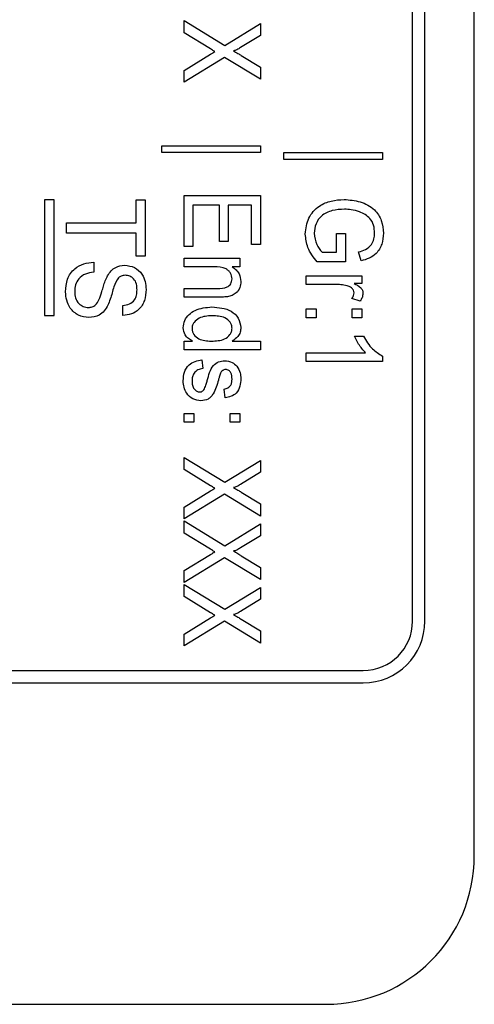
# Model space of a CAD drawing. Header units: millimetres. Extents: x 387 to 2639, y -861 to 1385.
# Tile 13 of 36: x 1183 to 1192, y 220 to 240. Entities that reach past the tile are written whole.
import ezdxf

# ---------------------------------------------------------------- set-up
doc = ezdxf.new("R2010")
doc.units = ezdxf.units.MM

msp = doc.modelspace()

# ---------------------------------------------------------------- linework, layer by layer
at = {"color": 7, "linetype": 'Continuous', "lineweight": 25}
for p, q in [((1191.847, 222.951), (1191.847, 301.951)), ((1190.597, 227.701), (1190.597, 272.451)), ((1190.847, 227.701), (1190.847, 272.451)), ((1185.976, 239.841), (1186.798, 239.34)), ((1185.976, 239.594), (1185.976, 239.841)), ((1186.798, 239.34), (1187.517, 239.781)), ((1187.517, 239.781), (1187.517, 239.541)), ((1186.508, 239.27), (1185.976, 239.594)), ((1187.517, 239.541), (1187.117, 239.296)), ((1185.976, 238.836), (1186.51, 239.163)), ((1187.13, 239.138), (1187.517, 238.902)), ((1186.792, 239.097), (1185.976, 238.596)), ((1187.517, 238.655), (1186.792, 239.097)), ((1185.976, 238.596), (1185.976, 238.836)), ((1187.517, 238.902), (1187.517, 238.655)), ((1185.522, 237.173), (1185.522, 237.312)), ((1185.522, 237.312), (1187.517, 237.312)), ((1187.517, 237.173), (1185.522, 237.173)), ((1187.517, 237.312), (1187.517, 237.173)), ((1187.992, 237.035), (1187.992, 237.173)), ((1187.992, 237.173), (1189.988, 237.173)), ((1189.988, 237.173), (1189.988, 237.035)), ((1189.988, 237.035), (1187.992, 237.035)), ((1183.147, 236.218), (1183.147, 233.878)), ((1183.347, 236.218), (1183.147, 236.218)), ((1183.347, 233.878), (1183.347, 236.218)), ((1185.001, 235.75), (1185.001, 236.218)), ((1185.001, 236.218), (1185.184, 236.218)), ((1185.184, 236.218), (1185.184, 235.079)), ((1185.976, 236.304), (1187.517, 236.304)), ((1185.976, 235.277), (1185.976, 236.304)), ((1187.517, 236.304), (1187.517, 235.316)), ((1186.687, 236.107), (1186.154, 236.107)), ((1186.154, 236.107), (1186.154, 235.277)), ((1186.687, 235.376), (1186.687, 236.107)), ((1187.339, 236.107), (1186.865, 236.107)), ((1186.865, 236.107), (1186.865, 235.376)), ((1187.339, 235.316), (1187.339, 236.107)), ((1183.597, 235.547), (1183.597, 235.75)), ((1183.597, 235.75), (1185.001, 235.75)), ((1185.001, 235.547), (1183.597, 235.547)), ((1185.001, 235.079), (1185.001, 235.547)), ((1189.059, 235.534), (1189.237, 235.534)), ((1189.059, 235.158), (1189.059, 235.534)), ((1189.237, 235.534), (1189.237, 234.961)), ((1186.865, 235.376), (1186.687, 235.376)), ((1186.154, 235.277), (1185.976, 235.277)), ((1187.517, 235.316), (1187.339, 235.316)), ((1188.767, 235.158), (1189.059, 235.158)), ((1189.554, 234.984), (1189.504, 235.165)), ((1184.146, 234.957), (1184.146, 234.753)), ((1185.184, 235.079), (1185.001, 235.079)), ((1185.976, 235.04), (1187.102, 235.04)), ((1185.976, 234.862), (1185.976, 235.04)), ((1187.102, 235.04), (1187.102, 234.862)), ((1189.237, 234.961), (1188.667, 234.961)), ((1186.58, 234.862), (1185.976, 234.862)), ((1187.102, 234.862), (1186.945, 234.862)), ((1188.447, 234.684), (1189.573, 234.684)), ((1188.447, 234.506), (1188.447, 234.684)), ((1189.573, 234.684), (1189.573, 234.526)), ((1185.976, 234.427), (1186.648, 234.427)), ((1185.976, 234.25), (1185.976, 234.427)), ((1189.045, 234.506), (1188.447, 234.506)), ((1189.573, 234.526), (1189.416, 234.526)), ((1186.665, 234.25), (1185.976, 234.25)), ((1189.54, 234.171), (1189.367, 234.224)), ((1184.737, 233.878), (1184.737, 234.081)), ((1188.447, 234.012), (1188.644, 234.012)), ((1188.447, 233.835), (1188.447, 234.012)), ((1188.644, 234.012), (1188.644, 233.835)), ((1189.375, 234.012), (1189.573, 234.012)), ((1189.375, 233.835), (1189.375, 234.012)), ((1189.573, 234.012), (1189.573, 233.835)), ((1183.147, 233.878), (1183.347, 233.878)), ((1188.644, 233.835), (1188.447, 233.835)), ((1189.573, 233.835), (1189.375, 233.835)), ((1185.976, 233.183), (1185.976, 233.361)), ((1185.976, 233.361), (1186.146, 233.361)), ((1186.948, 233.361), (1187.517, 233.361)), ((1187.517, 233.361), (1187.517, 233.183)), ((1189.42, 233.459), (1189.603, 233.459)), ((1187.517, 233.183), (1185.976, 233.183)), ((1186.332, 232.985), (1186.351, 232.807)), ((1188.447, 233.123), (1189.648, 233.123)), ((1188.447, 232.946), (1188.447, 233.123)), ((1189.988, 232.946), (1188.447, 232.946)), ((1189.988, 233.06), (1189.988, 232.946)), ((1186.806, 232.215), (1186.786, 232.392)), ((1185.976, 231.899), (1186.174, 231.899)), ((1185.976, 231.721), (1185.976, 231.899)), ((1186.174, 231.899), (1186.174, 231.721)), ((1186.905, 231.721), (1186.905, 231.899)), ((1186.905, 231.899), (1187.102, 231.899)), ((1187.102, 231.899), (1187.102, 231.721)), ((1186.174, 231.721), (1185.976, 231.721)), ((1187.102, 231.721), (1186.905, 231.721)), ((1185.976, 231.01), (1186.798, 230.509)), ((1185.976, 230.763), (1185.976, 231.01)), ((1186.798, 230.509), (1187.517, 230.95)), ((1187.517, 230.95), (1187.517, 230.71)), ((1186.508, 230.438), (1185.976, 230.763)), ((1187.517, 230.71), (1187.117, 230.465)), ((1185.976, 230.005), (1186.51, 230.332)), ((1186.792, 230.266), (1185.976, 229.765)), ((1187.517, 229.824), (1186.792, 230.266)), ((1187.13, 230.307), (1187.517, 230.071)), ((1185.976, 229.765), (1185.976, 230.005)), ((1187.517, 230.071), (1187.517, 229.824)), ((1185.976, 229.725), (1186.798, 229.225)), ((1185.976, 229.479), (1185.976, 229.725)), ((1186.798, 229.225), (1187.517, 229.666)), ((1187.517, 229.666), (1187.517, 229.426)), ((1186.508, 229.154), (1185.976, 229.479)), ((1187.517, 229.426), (1187.117, 229.181)), ((1185.976, 228.721), (1186.51, 229.048)), ((1186.792, 228.981), (1185.976, 228.481)), ((1187.517, 228.54), (1186.792, 228.981)), ((1187.13, 229.022), (1187.517, 228.787)), ((1187.517, 228.787), (1187.517, 228.54)), ((1185.976, 228.481), (1185.976, 228.721)), ((1185.976, 228.441), (1186.798, 227.941)), ((1185.976, 228.195), (1185.976, 228.441)), ((1186.798, 227.941), (1187.517, 228.382)), ((1187.517, 228.382), (1187.517, 228.142)), ((1186.508, 227.87), (1185.976, 228.195)), ((1187.517, 228.142), (1187.117, 227.897)), ((1185.976, 227.437), (1186.51, 227.764)), ((1186.792, 227.697), (1185.976, 227.197)), ((1187.517, 227.256), (1186.792, 227.697)), ((1187.13, 227.738), (1187.517, 227.502)), ((1185.976, 227.197), (1185.976, 227.437)), ((1187.517, 227.502), (1187.517, 227.256)), ((1169.097, 226.701), (1189.597, 226.701)), ((1169.097, 226.451), (1189.597, 226.451)), ((1169.847, 219.951), (1188.847, 219.951))]:
    msp.add_line(p, q, dxfattribs=at)
for centre, radius in [((1189.597, 227.701), 1), ((1189.597, 227.701), 1.25), ((1188.847, 222.951), 3)]:
    msp.add_arc(centre, radius, 270, 0, dxfattribs=at)
for points, knots in [([(1186.596, 239.216), (1186.579, 239.226), (1186.55, 239.244), (1186.521, 239.262), (1186.508, 239.27)], [0, 0, 0, 0, 0.559999, 1, 1, 1, 1]), ([(1186.51, 239.163), (1186.526, 239.173), (1186.555, 239.191), (1186.583, 239.209), (1186.596, 239.216)], [0, 0, 0, 0, 0.559999, 1, 1, 1, 1]), ([(1187.117, 239.296), (1187.091, 239.281), (1187.056, 239.26), (1187.008, 239.235), (1186.985, 239.234), (1186.973, 239.233)], [0, 0, 0, 0, 0.562825, 0.784, 1, 1, 1, 1]), ([(1186.973, 239.233), (1187.003, 239.215), (1187.055, 239.183), (1187.107, 239.152), (1187.13, 239.138)], [0, 0, 0, 0, 0.559997, 1, 1, 1, 1]), ([(1188.427, 235.527), (1188.44, 235.638), (1188.466, 235.859), (1188.684, 236.099), (1188.95, 236.208), (1189.123, 236.22), (1189.21, 236.225)], [0, 0, 0, 0, 0.279627, 0.558261, 0.77895, 1, 1, 1, 1]), ([(1189.21, 236.225), (1189.32, 236.216), (1189.54, 236.197), (1189.824, 236.05), (1189.985, 235.803), (1190, 235.629), (1190.008, 235.542)], [0, 0, 0, 0, 0.280689, 0.560158, 0.779711, 1, 1, 1, 1]), ([(1189.218, 236.028), (1189.136, 236.024), (1188.971, 236.016), (1188.755, 235.917), (1188.628, 235.737), (1188.612, 235.608), (1188.605, 235.544)], [0, 0, 0, 0, 0.281108, 0.56039, 0.779889, 1, 1, 1, 1]), ([(1189.525, 235.977), (1189.469, 235.994), (1189.369, 236.023), (1189.264, 236.026), (1189.218, 236.028)], [0, 0, 0, 0, 0.559839, 1, 1, 1, 1]), ([(1189.83, 235.546), (1189.826, 235.599), (1189.819, 235.705), (1189.725, 235.878), (1189.601, 235.94), (1189.525, 235.977)], [0, 0, 0, 0, 0.281034, 0.561512, 1, 1, 1, 1]), ([(1188.667, 234.961), (1188.593, 235.055), (1188.461, 235.223), (1188.437, 235.434), (1188.427, 235.527)], [0, 0, 0, 0, 0.560123, 1, 1, 1, 1]), ([(1188.605, 235.544), (1188.616, 235.463), (1188.637, 235.32), (1188.727, 235.208), (1188.767, 235.158)], [0, 0, 0, 0, 0.559043, 1, 1, 1, 1]), ([(1189.504, 235.165), (1189.553, 235.178), (1189.652, 235.206), (1189.765, 235.303), (1189.821, 235.425), (1189.827, 235.506), (1189.83, 235.546)], [0, 0, 0, 0, 0.28086, 0.559261, 0.779534, 1, 1, 1, 1]), ([(1190.008, 235.542), (1190.002, 235.468), (1189.99, 235.321), (1189.883, 235.136), (1189.721, 235.029), (1189.61, 234.999), (1189.554, 234.984)], [0, 0, 0, 0, 0.280142, 0.559334, 0.779295, 1, 1, 1, 1]), ([(1183.576, 234.357), (1183.582, 234.445), (1183.592, 234.62), (1183.739, 234.829), (1183.941, 234.936), (1184.078, 234.95), (1184.146, 234.957)], [0, 0, 0, 0, 0.280563, 0.55895, 0.779276, 1, 1, 1, 1]), ([(1184.146, 234.753), (1184.089, 234.746), (1183.976, 234.731), (1183.841, 234.634), (1183.771, 234.501), (1183.763, 234.411), (1183.76, 234.366)], [0, 0, 0, 0, 0.280914, 0.559126, 0.779435, 1, 1, 1, 1]), ([(1184.427, 234.684), (1184.448, 234.718), (1184.491, 234.785), (1184.605, 234.875), (1184.707, 234.888), (1184.77, 234.895)], [0, 0, 0, 0, 0.281059, 0.561597, 1, 1, 1, 1]), ([(1184.77, 234.895), (1184.839, 234.886), (1184.977, 234.869), (1185.126, 234.731), (1185.194, 234.566), (1185.201, 234.457), (1185.205, 234.403)], [0, 0, 0, 0, 0.279471, 0.558222, 0.778972, 1, 1, 1, 1]), ([(1186.944, 234.618), (1186.938, 234.66), (1186.928, 234.722), (1186.875, 234.787), (1186.772, 234.859), (1186.665, 234.861), (1186.58, 234.862)], [0, 0, 0, 0, 0.248845, 0.374556, 0.50001, 1, 1, 1, 1]), ([(1186.945, 234.862), (1186.973, 234.843), (1187.03, 234.806), (1187.106, 234.708), (1187.116, 234.62), (1187.122, 234.567)], [0, 0, 0, 0, 0.280959, 0.561478, 1, 1, 1, 1]), ([(1184.251, 234.195), (1184.271, 234.25), (1184.305, 234.342), (1184.342, 234.472), (1184.377, 234.581), (1184.41, 234.65), (1184.427, 234.684)], [0, 0, 0, 0, 0.339918, 0.560013, 0.780077, 1, 1, 1, 1]), ([(1184.644, 234.642), (1184.611, 234.583), (1184.556, 234.486), (1184.519, 234.335), (1184.481, 234.209), (1184.448, 234.128), (1184.431, 234.088)], [0, 0, 0, 0, 0.338175, 0.558821, 0.779461, 1, 1, 1, 1]), ([(1184.785, 234.692), (1184.756, 234.69), (1184.704, 234.686), (1184.663, 234.655), (1184.644, 234.642)], [0, 0, 0, 0, 0.560011, 1, 1, 1, 1]), ([(1185.022, 234.396), (1185.02, 234.436), (1185.017, 234.516), (1184.966, 234.619), (1184.879, 234.681), (1184.816, 234.688), (1184.785, 234.692)], [0, 0, 0, 0, 0.281148, 0.560014, 0.780069, 1, 1, 1, 1]), ([(1186.648, 234.427), (1186.718, 234.427), (1186.804, 234.426), (1186.888, 234.482), (1186.932, 234.534), (1186.939, 234.585), (1186.944, 234.618)], [0, 0, 0, 0, 0.500015, 0.625645, 0.75125, 1, 1, 1, 1]), ([(1187.122, 234.567), (1187.118, 234.524), (1187.109, 234.44), (1187.042, 234.337), (1186.947, 234.28), (1186.882, 234.266), (1186.85, 234.258)], [0, 0, 0, 0, 0.279863, 0.559248, 0.779283, 1, 1, 1, 1]), ([(1184.047, 233.837), (1183.974, 233.847), (1183.828, 233.867), (1183.669, 234.011), (1183.589, 234.184), (1183.581, 234.299), (1183.576, 234.357)], [0, 0, 0, 0, 0.279449, 0.558512, 0.779091, 1, 1, 1, 1]), ([(1183.76, 234.366), (1183.763, 234.321), (1183.769, 234.232), (1183.834, 234.12), (1183.932, 234.054), (1184.002, 234.045), (1184.037, 234.041)], [0, 0, 0, 0, 0.280623, 0.560127, 0.780061, 1, 1, 1, 1]), ([(1185.205, 234.403), (1185.199, 234.329), (1185.188, 234.182), (1185.077, 233.998), (1184.91, 233.898), (1184.794, 233.885), (1184.737, 233.878)], [0, 0, 0, 0, 0.280479, 0.559458, 0.77953, 1, 1, 1, 1]), ([(1184.737, 234.081), (1184.781, 234.088), (1184.869, 234.102), (1184.973, 234.182), (1185.017, 234.291), (1185.02, 234.361), (1185.022, 234.396)], [0, 0, 0, 0, 0.2805477, 0.5589561, 0.7790645, 1, 1, 1, 1]), ([(1189.271, 234.481), (1189.229, 234.489), (1189.154, 234.504), (1189.079, 234.506), (1189.045, 234.506)], [0, 0, 0, 0, 0.55992, 1, 1, 1, 1]), ([(1189.415, 234.335), (1189.412, 234.355), (1189.405, 234.397), (1189.352, 234.452), (1189.301, 234.47), (1189.271, 234.481)], [0, 0, 0, 0, 0.2793048, 0.5597535, 1, 1, 1, 1]), ([(1189.367, 234.224), (1189.382, 234.242), (1189.407, 234.275), (1189.413, 234.317), (1189.415, 234.335)], [0, 0, 0, 0, 0.560302, 1, 1, 1, 1]), ([(1189.416, 234.526), (1189.464, 234.503), (1189.53, 234.47), (1189.586, 234.391), (1189.59, 234.35), (1189.593, 234.329)], [0, 0, 0, 0, 0.560216, 0.780249, 1, 1, 1, 1]), ([(1189.593, 234.329), (1189.589, 234.297), (1189.582, 234.241), (1189.553, 234.192), (1189.54, 234.171)], [0, 0, 0, 0, 0.5592827, 1, 1, 1, 1]), ([(1184.037, 234.041), (1184.063, 234.043), (1184.115, 234.048), (1184.198, 234.098), (1184.231, 234.158), (1184.251, 234.195)], [0, 0, 0, 0, 0.280303, 0.560267, 1, 1, 1, 1]), ([(1186.85, 234.258), (1186.815, 234.255), (1186.754, 234.25), (1186.692, 234.25), (1186.665, 234.25)], [0, 0, 0, 0, 0.559847, 1, 1, 1, 1]), ([(1184.431, 234.088), (1184.409, 234.048), (1184.365, 233.969), (1184.237, 233.861), (1184.119, 233.846), (1184.047, 233.837)], [0, 0, 0, 0, 0.2811784, 0.5616253, 1, 1, 1, 1]), ([(1185.956, 233.633), (1185.963, 233.682), (1185.975, 233.782), (1186.07, 233.904), (1186.25, 234.026), (1186.42, 234.041), (1186.538, 234.052)], [0, 0, 0, 0, 0.186523, 0.37341, 0.56062, 1, 1, 1, 1]), ([(1186.538, 234.052), (1186.674, 234.041), (1186.878, 234.025), (1187.09, 233.835), (1187.111, 233.701), (1187.122, 233.634)], [0, 0, 0, 0, 0.500239, 0.750357, 1, 1, 1, 1]), ([(1186.539, 233.874), (1186.447, 233.869), (1186.311, 233.862), (1186.185, 233.76), (1186.14, 233.682), (1186.136, 233.637), (1186.134, 233.615)], [0, 0, 0, 0, 0.4991871, 0.7490883, 0.8746121, 1, 1, 1, 1]), ([(1186.944, 233.622), (1186.942, 233.644), (1186.938, 233.689), (1186.895, 233.768), (1186.766, 233.866), (1186.629, 233.871), (1186.539, 233.874)], [0, 0, 0, 0, 0.125435, 0.250816, 0.500168, 1, 1, 1, 1]), ([(1186.146, 233.361), (1186.118, 233.376), (1186.06, 233.408), (1185.976, 233.496), (1185.964, 233.581), (1185.956, 233.633)], [0, 0, 0, 0, 0.2815, 0.562444, 1, 1, 1, 1]), ([(1186.134, 233.615), (1186.136, 233.593), (1186.14, 233.549), (1186.181, 233.472), (1186.302, 233.372), (1186.435, 233.365), (1186.524, 233.361)], [0, 0, 0, 0, 0.125483, 0.251034, 0.500821, 1, 1, 1, 1]), ([(1186.524, 233.361), (1186.618, 233.364), (1186.759, 233.369), (1186.892, 233.471), (1186.938, 233.553), (1186.942, 233.599), (1186.944, 233.622)], [0, 0, 0, 0, 0.499747, 0.749239, 0.87458, 1, 1, 1, 1]), ([(1187.122, 233.634), (1187.119, 233.602), (1187.114, 233.538), (1187.055, 233.437), (1186.989, 233.39), (1186.948, 233.361)], [0, 0, 0, 0, 0.28037, 0.560626, 1, 1, 1, 1]), ([(1189.648, 233.123), (1189.597, 233.181), (1189.507, 233.283), (1189.447, 233.405), (1189.42, 233.459)], [0, 0, 0, 0, 0.559694, 1, 1, 1, 1]), ([(1189.603, 233.459), (1189.658, 233.368), (1189.757, 233.205), (1189.917, 233.105), (1189.988, 233.06)], [0, 0, 0, 0, 0.560332, 1, 1, 1, 1]), ([(1185.956, 232.558), (1185.96, 232.617), (1185.966, 232.736), (1186.059, 232.882), (1186.195, 232.958), (1186.286, 232.976), (1186.332, 232.985)], [0, 0, 0, 0, 0.280538, 0.558701, 0.779054, 1, 1, 1, 1]), ([(1186.443, 232.568), (1186.471, 232.676), (1186.509, 232.826), (1186.667, 232.953), (1186.753, 232.961), (1186.795, 232.965)], [0, 0, 0, 0, 0.560669, 0.780069, 1, 1, 1, 1]), ([(1186.795, 232.965), (1186.849, 232.959), (1186.944, 232.948), (1187.013, 232.883), (1187.043, 232.854)], [0, 0, 0, 0, 0.559433, 1, 1, 1, 1]), ([(1186.351, 232.807), (1186.317, 232.8), (1186.249, 232.787), (1186.173, 232.721), (1186.138, 232.638), (1186.135, 232.583), (1186.134, 232.556)], [0, 0, 0, 0, 0.280423, 0.559163, 0.779252, 1, 1, 1, 1]), ([(1186.756, 232.769), (1186.746, 232.759), (1186.727, 232.742), (1186.716, 232.72), (1186.711, 232.71)], [0, 0, 0, 0, 0.559288, 1, 1, 1, 1]), ([(1186.815, 232.788), (1186.804, 232.787), (1186.782, 232.785), (1186.764, 232.774), (1186.756, 232.769)], [0, 0, 0, 0, 0.559678, 1, 1, 1, 1]), ([(1186.944, 232.591), (1186.943, 232.636), (1186.941, 232.704), (1186.888, 232.764), (1186.849, 232.785), (1186.826, 232.787), (1186.815, 232.788)], [0, 0, 0, 0, 0.499111, 0.748666, 0.87442, 1, 1, 1, 1]), ([(1187.043, 232.854), (1187.069, 232.81), (1187.115, 232.733), (1187.12, 232.643), (1187.122, 232.604)], [0, 0, 0, 0, 0.55888, 1, 1, 1, 1]), ([(1186.314, 232.155), (1186.258, 232.163), (1186.145, 232.178), (1186.024, 232.291), (1185.965, 232.425), (1185.959, 232.514), (1185.956, 232.558)], [0, 0, 0, 0, 0.279447, 0.558426, 0.779023, 1, 1, 1, 1]), ([(1186.134, 232.556), (1186.135, 232.527), (1186.137, 232.47), (1186.17, 232.395), (1186.227, 232.343), (1186.272, 232.336), (1186.294, 232.333)], [0, 0, 0, 0, 0.281078, 0.560395, 0.78055, 1, 1, 1, 1]), ([(1186.668, 232.574), (1186.641, 232.476), (1186.607, 232.355), (1186.52, 232.233), (1186.441, 232.169), (1186.365, 232.161), (1186.314, 232.155)], [0, 0, 0, 0, 0.50134, 0.626542, 0.751713, 1, 1, 1, 1]), ([(1186.385, 232.398), (1186.398, 232.429), (1186.42, 232.485), (1186.436, 232.543), (1186.443, 232.568)], [0, 0, 0, 0, 0.559796, 1, 1, 1, 1]), ([(1186.711, 232.71), (1186.703, 232.685), (1186.688, 232.639), (1186.674, 232.594), (1186.668, 232.574)], [0, 0, 0, 0, 0.5599465, 1, 1, 1, 1]), ([(1186.786, 232.392), (1186.812, 232.398), (1186.864, 232.41), (1186.918, 232.465), (1186.942, 232.529), (1186.943, 232.57), (1186.944, 232.591)], [0, 0, 0, 0, 0.279805, 0.558812, 0.779235, 1, 1, 1, 1]), ([(1187.122, 232.604), (1187.118, 232.552), (1187.111, 232.448), (1187.045, 232.311), (1186.927, 232.237), (1186.846, 232.222), (1186.806, 232.215)], [0, 0, 0, 0, 0.280581, 0.559891, 0.779255, 1, 1, 1, 1]), ([(1186.294, 232.333), (1186.305, 232.334), (1186.328, 232.336), (1186.362, 232.359), (1186.376, 232.383), (1186.385, 232.398)], [0, 0, 0, 0, 0.279895, 0.560614, 1, 1, 1, 1]), ([(1186.596, 230.385), (1186.579, 230.395), (1186.55, 230.413), (1186.521, 230.431), (1186.508, 230.438)], [0, 0, 0, 0, 0.559999, 1, 1, 1, 1]), ([(1186.51, 230.332), (1186.526, 230.342), (1186.555, 230.36), (1186.583, 230.377), (1186.596, 230.385)], [0, 0, 0, 0, 0.559999, 1, 1, 1, 1]), ([(1187.117, 230.465), (1187.091, 230.45), (1187.056, 230.429), (1187.008, 230.404), (1186.985, 230.403), (1186.973, 230.402)], [0, 0, 0, 0, 0.562825, 0.784, 1, 1, 1, 1]), ([(1186.973, 230.402), (1187.003, 230.384), (1187.055, 230.352), (1187.107, 230.321), (1187.13, 230.307)], [0, 0, 0, 0, 0.559997, 1, 1, 1, 1]), ([(1186.596, 229.101), (1186.579, 229.111), (1186.55, 229.129), (1186.521, 229.147), (1186.508, 229.154)], [0, 0, 0, 0, 0.559999, 1, 1, 1, 1]), ([(1187.117, 229.181), (1187.091, 229.166), (1187.056, 229.145), (1187.008, 229.12), (1186.985, 229.119), (1186.973, 229.118)], [0, 0, 0, 0, 0.562825, 0.784, 1, 1, 1, 1]), ([(1186.51, 229.048), (1186.526, 229.058), (1186.555, 229.075), (1186.583, 229.093), (1186.596, 229.101)], [0, 0, 0, 0, 0.559999, 1, 1, 1, 1]), ([(1186.973, 229.118), (1187.003, 229.1), (1187.055, 229.068), (1187.107, 229.036), (1187.13, 229.022)], [0, 0, 0, 0, 0.559997, 1, 1, 1, 1]), ([(1186.596, 227.817), (1186.579, 227.827), (1186.55, 227.845), (1186.521, 227.862), (1186.508, 227.87)], [0, 0, 0, 0, 0.559999, 1, 1, 1, 1]), ([(1186.51, 227.764), (1186.526, 227.774), (1186.555, 227.791), (1186.583, 227.809), (1186.596, 227.817)], [0, 0, 0, 0, 0.559999, 1, 1, 1, 1]), ([(1187.117, 227.897), (1187.091, 227.882), (1187.056, 227.861), (1187.008, 227.836), (1186.985, 227.834), (1186.973, 227.834)], [0, 0, 0, 0, 0.562825, 0.784, 1, 1, 1, 1]), ([(1186.973, 227.834), (1187.003, 227.816), (1187.055, 227.784), (1187.107, 227.752), (1187.13, 227.738)], [0, 0, 0, 0, 0.559997, 1, 1, 1, 1])]:
    msp.add_open_spline(points, degree=3, knots=knots, dxfattribs=at)

doc.saveas('drawing.dxf')
